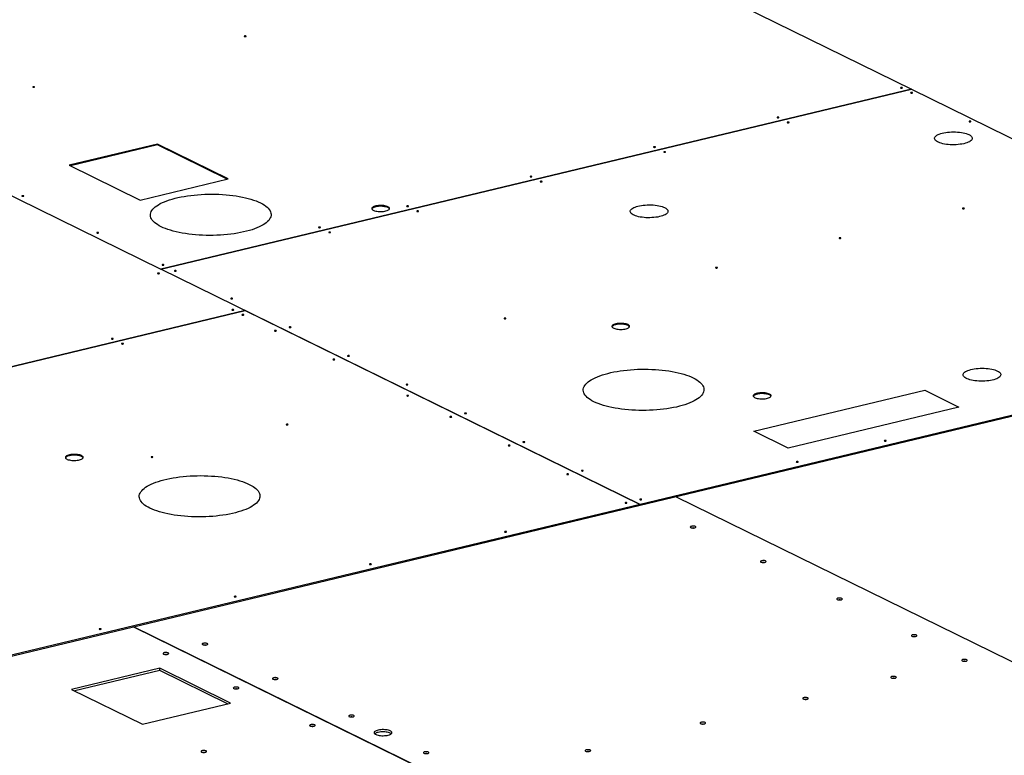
# Model space of a CAD drawing. Header units: millimetres. Extents: x 5 to 589, y 5 to 415.
# Tile 104 of 106: x 512 to 559, y 353 to 388. Entities that reach past the tile are written whole.
import ezdxf

# ---------------------------------------------------------------- set-up
doc = ezdxf.new("R2010")
doc.units = ezdxf.units.MM
doc.layers.add('TRAIT-FORT', color=4, linetype='Continuous', lineweight=25)

msp = doc.modelspace()

# ---------------------------------------------------------------- linework, layer by layer
at = {"layer": 'TRAIT-FORT', "color": 4, "linetype": 'Continuous', "lineweight": 25}
for p, q in [((530.51464, 396.57213), (555.0242, 384.54242)), ((494.58461, 387.8402), (518.93182, 375.89018)), ((555.0242, 384.54242), (518.93209, 375.89022)), ((518.93225, 375.89014), (555.02436, 384.54234)), ((555.0242, 384.54231), (555.0242, 384.54242)), ((555.02436, 384.54234), (578.07292, 373.22972)), ((518.76593, 381.89787), (514.53363, 380.88328)), ((518.76611, 381.85759), (514.58883, 380.85619)), ((522.17455, 380.22486), (518.76593, 381.89787)), ((518.76611, 381.85759), (518.76593, 381.89787)), ((522.11953, 380.21167), (518.76611, 381.85759)), ((514.53363, 380.88328), (517.94225, 379.21027)), ((517.94225, 379.21027), (522.17455, 380.22486)), ((541.98081, 364.57752), (518.93225, 375.89014)), ((522.98973, 373.89849), (490.66013, 366.14826)), ((490.66029, 366.14818), (522.98989, 373.89841)), ((522.98973, 373.89849), (522.98973, 373.89838)), ((522.98989, 373.89841), (541.98058, 364.57746)), ((578.07292, 373.22972), (541.98081, 364.57752)), ((541.98099, 364.53724), (578.0731, 373.18944)), ((547.45453, 368.09564), (555.66783, 370.06458)), ((555.66783, 370.06458), (557.30772, 369.25969)), ((557.30772, 369.25969), (549.09442, 367.29075)), ((549.09442, 367.29075), (547.45453, 368.09564)), ((541.98058, 364.57746), (509.65098, 356.82724)), ((541.98076, 364.53719), (541.98058, 364.57746)), ((541.98081, 364.57752), (541.98099, 364.53724)), ((543.71606, 364.95318), (578.18547, 348.03502)), ((509.65116, 356.78696), (541.98076, 364.53719)), ((541.98099, 364.53724), (541.98075, 364.53736)), ((517.61688, 358.69654), (552.08629, 341.77838)), ((552.08676, 341.77849), (517.61735, 358.69666)), ((518.87848, 356.70316), (514.64618, 355.68857)), ((518.87896, 356.59575), (514.79336, 355.61633)), ((522.28709, 355.03016), (518.87848, 356.70316)), ((518.87896, 356.59575), (518.87848, 356.70316)), ((522.14038, 354.99499), (518.87896, 356.59575)), ((514.64618, 355.68857), (518.05479, 354.01557)), ((518.05479, 354.01557), (522.28709, 355.03016))]:
    msp.add_line(p, q, dxfattribs=at)
at = {"layer": 'TRAIT-FORT', "color": 4, "linetype": 'Continuous', "lineweight": 25, "flags": 128}
for points in [[(523.02703, 387.09125), (523.01423, 387.09544), (522.99765, 387.09762), (522.97981, 387.09746), (522.96344, 387.09498), (522.95102, 387.09055), (522.94444, 387.08487), (522.94471, 387.07878), (522.95179, 387.07321), (522.96459, 387.06902), (522.98117, 387.06684), (522.99901, 387.067), (523.01538, 387.06948), (523.0278, 387.0739), (523.03438, 387.07959), (523.0341, 387.08568), (523.02703, 387.09125)], [(512.85775, 384.65341), (512.84495, 384.6576), (512.82837, 384.65978), (512.81054, 384.65962), (512.79416, 384.65714), (512.78174, 384.65272), (512.77517, 384.64703), (512.77544, 384.64094), (512.78251, 384.63538), (512.79532, 384.63118), (512.8119, 384.629), (512.82973, 384.62917), (512.8461, 384.63165), (512.85852, 384.63607), (512.8651, 384.64176), (512.86483, 384.64785), (512.85775, 384.65341)], [(554.58322, 384.61458), (554.57042, 384.61877), (554.55384, 384.62095), (554.536, 384.62079), (554.51963, 384.6183), (554.50721, 384.61388), (554.50063, 384.60819), (554.5009, 384.6021), (554.50798, 384.59654), (554.52078, 384.59235), (554.53736, 384.59017), (554.5552, 384.59033), (554.57157, 384.59281), (554.58399, 384.59723), (554.59056, 384.60292), (554.59029, 384.60901), (554.58322, 384.61458)], [(555.07016, 384.37558), (555.05736, 384.37977), (555.04078, 384.38195), (555.02295, 384.38179), (555.00657, 384.3793), (554.99415, 384.37488), (554.98758, 384.36919), (554.98785, 384.3631), (554.99492, 384.35754), (555.00773, 384.35335), (555.02431, 384.35117), (555.04214, 384.35133), (555.05851, 384.35381), (555.07093, 384.35823), (555.07751, 384.36392), (555.07724, 384.37001), (555.07016, 384.37558)], [(548.64624, 383.19133), (548.63344, 383.19552), (548.61686, 383.1977), (548.59903, 383.19754), (548.58265, 383.19506), (548.57023, 383.19064), (548.56366, 383.18495), (548.56393, 383.17886), (548.571, 383.17329), (548.5838, 383.1691), (548.60039, 383.16692), (548.61822, 383.16709), (548.63459, 383.16957), (548.64701, 383.17399), (548.65359, 383.17968), (548.65332, 383.18577), (548.64624, 383.19133)], [(557.88024, 382.99634), (557.86744, 383.00053), (557.85086, 383.00271), (557.83302, 383.00255), (557.81665, 383.00007), (557.80423, 382.99565), (557.79766, 382.98996), (557.79793, 382.98387), (557.805, 382.97831), (557.8178, 382.97411), (557.83438, 382.97193), (557.85222, 382.9721), (557.86859, 382.97458), (557.88101, 382.979), (557.88759, 382.98469), (557.88732, 382.99078), (557.88024, 382.99634)], [(549.13319, 382.95233), (549.12039, 382.95652), (549.10381, 382.9587), (549.08597, 382.95854), (549.0696, 382.95606), (549.05718, 382.95164), (549.0506, 382.94595), (549.05087, 382.93986), (549.05795, 382.93429), (549.07075, 382.9301), (549.08733, 382.92792), (549.10516, 382.92808), (549.12154, 382.93057), (549.13396, 382.93499), (549.14053, 382.94068), (549.14026, 382.94677), (549.13319, 382.95233)], [(557.79021, 382.35657), (557.84076, 382.32867), (557.88228, 382.29906), (557.9143, 382.26807), (557.93645, 382.23606), (557.94848, 382.20339), (557.95027, 382.17042), (557.94178, 382.13753), (557.92312, 382.1051), (557.89449, 382.07349), (557.85622, 382.04306), (557.80875, 382.01416), (557.75261, 381.9871), (557.68843, 381.96221), (557.61695, 381.93975), (557.53898, 381.91999), (557.45539, 381.90315), (557.36714, 381.88942), (557.27522, 381.87896), (557.18068, 381.87188), (557.08459, 381.86826), (556.98803, 381.86815), (556.89211, 381.87154), (556.7979, 381.8784), (556.70647, 381.88865), (556.61887, 381.90218), (556.53608, 381.91883), (556.45904, 381.9384), (556.38863, 381.96069), (556.32564, 381.98544), (556.27078, 382.01236), (556.22468, 382.04116), (556.18786, 382.0715), (556.16074, 382.10305), (556.14362, 382.13544), (556.1367, 382.16831), (556.14006, 382.20128), (556.15365, 382.23398), (556.17733, 382.26605), (556.21083, 382.29711), (556.25376, 382.32682), (556.30564, 382.35484), (556.36589, 382.38085), (556.43381, 382.40456), (556.50864, 382.4257), (556.58954, 382.44403), (556.67558, 382.45933), (556.76579, 382.47145), (556.85915, 382.48024), (556.95461, 382.48559), (557.05107, 382.48746), (557.14744, 382.48582), (557.24265, 382.48068), (557.33559, 382.47211), (557.42523, 382.46021), (557.51055, 382.4451), (557.59058, 382.42696), (557.66441, 382.406), (557.73121, 382.38245), (557.79021, 382.35657)], [(542.70927, 381.76809), (542.69646, 381.77228), (542.67988, 381.77446), (542.66205, 381.7743), (542.64568, 381.77182), (542.63326, 381.76739), (542.62668, 381.7617), (542.62695, 381.75561), (542.63403, 381.75005), (542.64683, 381.74586), (542.66341, 381.74368), (542.68124, 381.74384), (542.69762, 381.74632), (542.71004, 381.75074), (542.71661, 381.75643), (542.71634, 381.76252), (542.70927, 381.76809)], [(543.19621, 381.52909), (543.18341, 381.53328), (543.16683, 381.53546), (543.14899, 381.5353), (543.13262, 381.53281), (543.1202, 381.52839), (543.11363, 381.5227), (543.1139, 381.51661), (543.12097, 381.51105), (543.13377, 381.50686), (543.15035, 381.50468), (543.16819, 381.50484), (543.18456, 381.50732), (543.19698, 381.51174), (543.20356, 381.51743), (543.20329, 381.52352), (543.19621, 381.52909)], [(536.77229, 380.34484), (536.75949, 380.34903), (536.74291, 380.35121), (536.72507, 380.35105), (536.7087, 380.34857), (536.69628, 380.34415), (536.6897, 380.33846), (536.68998, 380.33237), (536.69705, 380.32681), (536.70985, 380.32261), (536.72643, 380.32043), (536.74427, 380.3206), (536.76064, 380.32308), (536.77306, 380.3275), (536.77964, 380.33319), (536.77937, 380.33928), (536.77229, 380.34484)], [(537.25924, 380.10584), (537.24643, 380.11003), (537.22985, 380.11221), (537.21202, 380.11205), (537.19564, 380.10957), (537.18323, 380.10515), (537.17665, 380.09946), (537.17692, 380.09337), (537.18399, 380.0878), (537.1968, 380.08361), (537.21338, 380.08143), (537.23121, 380.0816), (537.24759, 380.08408), (537.26001, 380.0885), (537.26658, 380.09419), (537.26631, 380.10028), (537.25924, 380.10584)], [(512.3335, 379.41406), (512.3207, 379.41825), (512.30412, 379.42043), (512.28628, 379.42027), (512.26991, 379.41779), (512.25749, 379.41337), (512.25091, 379.40768), (512.25118, 379.40159), (512.25826, 379.39602), (512.27106, 379.39183), (512.28764, 379.38965), (512.30547, 379.38981), (512.32185, 379.3923), (512.33427, 379.39672), (512.34084, 379.40241), (512.34057, 379.4085), (512.3335, 379.41406)], [(518.94594, 377.9298), (518.85245, 377.97876), (518.76767, 378.02955), (518.69191, 378.08201), (518.62544, 378.13594), (518.56848, 378.19116), (518.52123, 378.24747), (518.48387, 378.30468), (518.45653, 378.36258), (518.43929, 378.42098), (518.43222, 378.47966), (518.43535, 378.53842), (518.44867, 378.59705), (518.47212, 378.65535), (518.50562, 378.71312), (518.54907, 378.77014), (518.60229, 378.82623), (518.66512, 378.88118), (518.73732, 378.93479), (518.81865, 378.98689), (518.90882, 379.03729), (519.0075, 379.08581), (519.11436, 379.13228), (519.22902, 379.17654), (519.35108, 379.21842), (519.4801, 379.2578), (519.61564, 379.29452), (519.75722, 379.32846), (519.90434, 379.3595), (520.05648, 379.38753), (520.21311, 379.41244), (520.37368, 379.43417), (520.53763, 379.45262), (520.70438, 379.46773), (520.87334, 379.47945), (521.04392, 379.48774), (521.21553, 379.49257), (521.38755, 379.49392), (521.55939, 379.49179), (521.73044, 379.48618), (521.9001, 379.47712), (522.06777, 379.46464), (522.23287, 379.44877), (522.39481, 379.42958), (522.55303, 379.40714), (522.70697, 379.38152), (522.85609, 379.35281), (522.99987, 379.32111), (523.1378, 379.28653), (523.26939, 379.24921), (523.39419, 379.20926), (523.51176, 379.16682), (523.62168, 379.12206), (523.72357, 379.07512)], [(523.72357, 379.07512), (523.81706, 379.02616), (523.90184, 378.97537), (523.9776, 378.92291), (524.04407, 378.86898), (524.10103, 378.81376), (524.14828, 378.75745), (524.18564, 378.70024), (524.21299, 378.64234), (524.23022, 378.58394), (524.23729, 378.52526), (524.23416, 378.4665), (524.22085, 378.40787), (524.1974, 378.34956), (524.16389, 378.2918), (524.12045, 378.23477), (524.06722, 378.17869), (524.00439, 378.12374), (523.93219, 378.07012), (523.85086, 378.01803), (523.7607, 377.96763), (523.66201, 377.91911), (523.55515, 377.87264), (523.44049, 377.82838), (523.31844, 377.78649), (523.18941, 377.74712), (523.05387, 377.7104), (522.9123, 377.67646), (522.76518, 377.64542), (522.61303, 377.61739), (522.4564, 377.59247), (522.29583, 377.57075), (522.13188, 377.5523), (521.96513, 377.53719), (521.79617, 377.52547), (521.62559, 377.51718), (521.45398, 377.51235), (521.28196, 377.511), (521.11012, 377.51313), (520.93907, 377.51873), (520.76941, 377.52779), (520.60174, 377.54028), (520.43664, 377.55614), (520.2747, 377.57533), (520.11648, 377.59778), (519.96254, 377.6234), (519.81341, 377.65211), (519.66964, 377.68381), (519.53171, 377.71838), (519.40011, 377.75571), (519.27531, 377.79566), (519.15775, 377.83809), (519.04783, 377.88286), (518.94594, 377.9298)], [(529.8553, 378.88858), (529.814, 378.90583), (529.7654, 378.92069), (529.71065, 378.93282), (529.65101, 378.94194), (529.5879, 378.94781), (529.52279, 378.95032), (529.4572, 378.9494), (529.39268, 378.94507), (529.33074, 378.93744), (529.27282, 378.92668), (529.2203, 378.91304), (529.17438, 378.89685), (529.13616, 378.87849), (529.10654, 378.85838), (529.08619, 378.83699), (529.0756, 378.81483), (529.07503, 378.79242), (529.08447, 378.77028), (529.10372, 378.74893), (529.13231, 378.72888), (529.16959, 378.71058), (529.21467, 378.69448), (529.2665, 378.68094), (529.32387, 378.67029), (529.38542, 378.66277), (529.44972, 378.65856), (529.51526, 378.65777), (529.5805, 378.6604), (529.64392, 378.6664), (529.70403, 378.67562), (529.75941, 378.68786), (529.80878, 378.70281), (529.85097, 378.72014), (529.88499, 378.73944), (529.91005, 378.76025), (529.92556, 378.78208), (529.93116, 378.80443), (529.92671, 378.82677), (529.91232, 378.84858), (529.88833, 378.86935), (529.8553, 378.88858)], [(529.85548, 378.8483), (529.81418, 378.86555), (529.76558, 378.88041), (529.71083, 378.89254), (529.65119, 378.90166), (529.58808, 378.90753), (529.52297, 378.91004), (529.45738, 378.90912), (529.39286, 378.9048), (529.33092, 378.89716), (529.273, 378.8864), (529.22048, 378.87277), (529.17456, 378.85657), (529.13634, 378.83821), (529.10672, 378.8181), (529.08637, 378.79671), (529.07821, 378.78199)], [(530.83531, 378.9216), (530.82251, 378.92579), (530.80593, 378.92797), (530.7881, 378.92781), (530.77172, 378.92533), (530.7593, 378.9209), (530.75273, 378.91522), (530.753, 378.90913), (530.76007, 378.90356), (530.77288, 378.89937), (530.78946, 378.89719), (530.80729, 378.89735), (530.82366, 378.89983), (530.83608, 378.90425), (530.84266, 378.90994), (530.84239, 378.91603), (530.83531, 378.9216)], [(543.15822, 378.84891), (543.20877, 378.82101), (543.25028, 378.7914), (543.2823, 378.76041), (543.30445, 378.7284), (543.31649, 378.69572), (543.31827, 378.66276), (543.30979, 378.62987), (543.29112, 378.59744), (543.2625, 378.56583), (543.22423, 378.5354), (543.17675, 378.50649), (543.12061, 378.47944), (543.05644, 378.45455), (542.98496, 378.43209), (542.90698, 378.41233), (542.82339, 378.39549), (542.73514, 378.38176), (542.64322, 378.37129), (542.54868, 378.36421), (542.45259, 378.3606), (542.35604, 378.36048), (542.26011, 378.36388), (542.1659, 378.37074), (542.07448, 378.38099), (541.98688, 378.39452), (541.90409, 378.41116), (541.82705, 378.43074), (541.75663, 378.45303), (541.69364, 378.47778), (541.63879, 378.5047), (541.59269, 378.5335), (541.55587, 378.56384), (541.52875, 378.59539), (541.51163, 378.62778), (541.50471, 378.66064), (541.50806, 378.69362), (541.52166, 378.72632), (541.54534, 378.75839), (541.57883, 378.78945), (541.62176, 378.81916), (541.67365, 378.84718), (541.73389, 378.87319), (541.80181, 378.8969), (541.87665, 378.91804), (541.95754, 378.93636), (542.04358, 378.95167), (542.1338, 378.96379), (542.22716, 378.97257), (542.32261, 378.97793), (542.41907, 378.9798), (542.51545, 378.97815), (542.61065, 378.97302), (542.7036, 378.96445), (542.79324, 378.95254), (542.87855, 378.93744), (542.95858, 378.9193), (543.03241, 378.89833), (543.09921, 378.87478), (543.15822, 378.84891)], [(557.56342, 378.81463), (557.55062, 378.81882), (557.53404, 378.821), (557.5162, 378.82084), (557.49983, 378.81836), (557.48741, 378.81394), (557.48084, 378.80825), (557.48111, 378.80216), (557.48818, 378.79659), (557.50098, 378.7924), (557.51756, 378.79022), (557.5354, 378.79038), (557.55177, 378.79287), (557.56419, 378.79729), (557.57077, 378.80298), (557.5705, 378.80907), (557.56342, 378.81463)], [(531.32226, 378.6826), (531.30946, 378.68679), (531.29288, 378.68897), (531.27504, 378.68881), (531.25867, 378.68633), (531.24625, 378.6819), (531.23967, 378.67621), (531.23994, 378.67012), (531.24702, 378.66456), (531.25982, 378.66037), (531.2764, 378.65819), (531.29424, 378.65835), (531.31061, 378.66083), (531.32303, 378.66525), (531.3296, 378.67094), (531.32933, 378.67703), (531.32226, 378.6826)], [(526.60301, 377.90701), (526.59021, 377.9112), (526.57363, 377.91338), (526.5558, 377.91322), (526.53942, 377.91074), (526.527, 377.90631), (526.52043, 377.90063), (526.5207, 377.89453), (526.52777, 377.88897), (526.54058, 377.88478), (526.55716, 377.8826), (526.57499, 377.88276), (526.59136, 377.88524), (526.60378, 377.88966), (526.61036, 377.89535), (526.61009, 377.90144), (526.60301, 377.90701)], [(515.9346, 377.64658), (515.9218, 377.65077), (515.90522, 377.65295), (515.88738, 377.65279), (515.87101, 377.65031), (515.85859, 377.64589), (515.85201, 377.6402), (515.85228, 377.63411), (515.85936, 377.62854), (515.87216, 377.62435), (515.88874, 377.62217), (515.90657, 377.62233), (515.92295, 377.62482), (515.93537, 377.62924), (515.94194, 377.63493), (515.94167, 377.64102), (515.9346, 377.64658)], [(527.08996, 377.66801), (527.07716, 377.6722), (527.06058, 377.67438), (527.04274, 377.67422), (527.02637, 377.67173), (527.01395, 377.66731), (527.00737, 377.66162), (527.00764, 377.65553), (527.01472, 377.64997), (527.02752, 377.64578), (527.0441, 377.6436), (527.06194, 377.64376), (527.07831, 377.64624), (527.09073, 377.65066), (527.0973, 377.65635), (527.09703, 377.66244), (527.08996, 377.66801)], [(551.62645, 377.39139), (551.61364, 377.39558), (551.59706, 377.39776), (551.57923, 377.3976), (551.56285, 377.39511), (551.55043, 377.39069), (551.54386, 377.385), (551.54413, 377.37891), (551.5512, 377.37335), (551.56401, 377.36916), (551.58059, 377.36698), (551.59842, 377.36714), (551.6148, 377.36962), (551.62721, 377.37404), (551.63379, 377.37973), (551.63352, 377.38582), (551.62645, 377.39139)], [(519.07893, 376.10329), (519.06612, 376.10748), (519.04954, 376.10966), (519.03171, 376.1095), (519.01534, 376.10702), (519.00292, 376.1026), (518.99634, 376.09691), (518.99661, 376.09082), (519.00369, 376.08525), (519.01649, 376.08106), (519.03307, 376.07888), (519.0509, 376.07905), (519.06728, 376.08153), (519.0797, 376.08595), (519.08627, 376.09164), (519.086, 376.09773), (519.07893, 376.10329)], [(545.68947, 375.96814), (545.67667, 375.97233), (545.66009, 375.97451), (545.64225, 375.97435), (545.62588, 375.97187), (545.61346, 375.96745), (545.60688, 375.96176), (545.60715, 375.95567), (545.61423, 375.9501), (545.62703, 375.94591), (545.64361, 375.94373), (545.66145, 375.9439), (545.67782, 375.94638), (545.69024, 375.9508), (545.69681, 375.95649), (545.69654, 375.96258), (545.68947, 375.96814)], [(518.86049, 375.69519), (518.84769, 375.69938), (518.83111, 375.70156), (518.81327, 375.7014), (518.7969, 375.69892), (518.78448, 375.6945), (518.7779, 375.68881), (518.77817, 375.68272), (518.78525, 375.67716), (518.79805, 375.67296), (518.81463, 375.67078), (518.83246, 375.67095), (518.84884, 375.67343), (518.86126, 375.67785), (518.86783, 375.68354), (518.86756, 375.68963), (518.86049, 375.69519)], [(519.66784, 375.81424), (519.65504, 375.81843), (519.63846, 375.82061), (519.62063, 375.82045), (519.60425, 375.81797), (519.59183, 375.81355), (519.58526, 375.80786), (519.58553, 375.80177), (519.5926, 375.7962), (519.6054, 375.79201), (519.62198, 375.78983), (519.63982, 375.79), (519.65619, 375.79248), (519.66861, 375.7969), (519.67519, 375.80259), (519.67492, 375.80868), (519.66784, 375.81424)], [(522.37595, 374.48506), (522.36315, 374.48925), (522.34657, 374.49143), (522.32873, 374.49127), (522.31236, 374.48879), (522.29994, 374.48436), (522.29336, 374.47867), (522.29363, 374.47258), (522.30071, 374.46702), (522.31351, 374.46283), (522.33009, 374.46065), (522.34792, 374.46081), (522.3643, 374.46329), (522.37672, 374.46771), (522.38329, 374.4734), (522.38302, 374.47949), (522.37595, 374.48506)], [(522.43142, 373.94252), (522.41861, 373.94671), (522.40203, 373.94889), (522.3842, 373.94873), (522.36783, 373.94625), (522.35541, 373.94183), (522.34883, 373.93614), (522.3491, 373.93005), (522.35618, 373.92448), (522.36898, 373.92029), (522.38556, 373.91811), (522.40339, 373.91827), (522.41977, 373.92075), (522.43219, 373.92518), (522.43876, 373.93087), (522.43849, 373.93696), (522.43142, 373.94252)], [(522.91836, 373.70352), (522.90556, 373.70771), (522.88898, 373.70989), (522.87114, 373.70973), (522.85477, 373.70725), (522.84235, 373.70283), (522.83578, 373.69714), (522.83605, 373.69105), (522.84312, 373.68548), (522.85592, 373.68129), (522.8725, 373.67911), (522.89034, 373.67927), (522.90671, 373.68175), (522.91913, 373.68618), (522.92571, 373.69186), (522.92544, 373.69795), (522.91836, 373.70352)], [(535.52019, 373.53031), (535.50739, 373.5345), (535.49081, 373.53668), (535.47298, 373.53652), (535.4566, 373.53403), (535.44418, 373.52961), (535.43761, 373.52392), (535.43788, 373.51783), (535.44495, 373.51227), (535.45775, 373.50808), (535.47433, 373.5059), (535.49217, 373.50606), (535.50854, 373.50854), (535.52096, 373.51296), (535.52754, 373.51865), (535.52727, 373.52474), (535.52019, 373.53031)], [(525.18603, 373.10582), (525.17322, 373.11002), (525.15664, 373.1122), (525.13881, 373.11203), (525.12244, 373.10955), (525.11002, 373.10513), (525.10344, 373.09944), (525.10371, 373.09335), (525.11079, 373.08779), (525.12359, 373.0836), (525.14017, 373.08141), (525.158, 373.08158), (525.17438, 373.08406), (525.1868, 373.08848), (525.19337, 373.09417), (525.1931, 373.10026), (525.18603, 373.10582)], [(541.39876, 373.22285), (541.35746, 373.2401), (541.30886, 373.25497), (541.25411, 373.2671), (541.19447, 373.27621), (541.13136, 373.28209), (541.06625, 373.2846), (541.00066, 373.28368), (540.93614, 373.27935), (540.8742, 373.27172), (540.81628, 373.26096), (540.76376, 373.24732), (540.71784, 373.23113), (540.67963, 373.21276), (540.65, 373.19265), (540.62965, 373.17127), (540.61906, 373.14911), (540.61849, 373.1267), (540.62793, 373.10456), (540.64718, 373.08321), (540.67578, 373.06315), (540.71305, 373.04486), (540.75813, 373.02875), (540.80996, 373.01521), (540.86733, 373.00456), (540.92888, 372.99704), (540.99318, 372.99284), (541.05872, 372.99204), (541.12396, 372.99467), (541.18738, 373.00067), (541.24749, 373.0099), (541.30287, 373.02213), (541.35224, 373.03709), (541.39443, 373.05442), (541.42845, 373.07371), (541.45351, 373.09452), (541.46902, 373.11636), (541.47462, 373.13871), (541.47017, 373.16105), (541.45579, 373.18286), (541.43179, 373.20362), (541.39876, 373.22285)], [(541.39894, 373.18257), (541.35764, 373.19982), (541.30904, 373.21469), (541.25429, 373.22682), (541.19465, 373.23593), (541.13154, 373.24181), (541.06643, 373.24432), (541.00084, 373.2434), (540.93632, 373.23907), (540.87438, 373.23144), (540.81646, 373.22068), (540.76394, 373.20704), (540.71802, 373.19085), (540.67981, 373.17248), (540.65018, 373.15237), (540.62983, 373.13099), (540.62167, 373.11627)], [(524.48064, 372.93673), (524.46784, 372.94092), (524.45126, 372.9431), (524.43343, 372.94293), (524.41705, 372.94045), (524.40463, 372.93603), (524.39806, 372.93034), (524.39833, 372.92425), (524.4054, 372.91869), (524.4182, 372.9145), (524.43478, 372.91232), (524.45262, 372.91248), (524.46899, 372.91496), (524.48141, 372.91938), (524.48799, 372.92507), (524.48772, 372.93116), (524.48064, 372.93673)], [(516.63787, 372.55366), (516.62507, 372.55785), (516.60849, 372.56003), (516.59065, 372.55987), (516.57428, 372.55739), (516.56186, 372.55297), (516.55528, 372.54728), (516.55555, 372.54119), (516.56263, 372.53562), (516.57543, 372.53143), (516.59201, 372.52925), (516.60984, 372.52941), (516.62622, 372.53189), (516.63864, 372.53632), (516.64521, 372.542), (516.64494, 372.54809), (516.63787, 372.55366)], [(517.12481, 372.31466), (517.11201, 372.31885), (517.09543, 372.32103), (517.0776, 372.32087), (517.06122, 372.31839), (517.0488, 372.31396), (517.04223, 372.30828), (517.0425, 372.30219), (517.04957, 372.29662), (517.06237, 372.29243), (517.07895, 372.29025), (517.09679, 372.29041), (517.11316, 372.29289), (517.12558, 372.29731), (517.13216, 372.303), (517.13189, 372.30909), (517.12481, 372.31466)], [(527.9961, 371.72659), (527.9833, 371.73078), (527.96672, 371.73296), (527.94889, 371.7328), (527.93251, 371.73032), (527.92009, 371.7259), (527.91352, 371.72021), (527.91379, 371.71412), (527.92086, 371.70855), (527.93367, 371.70436), (527.95025, 371.70218), (527.96808, 371.70234), (527.98445, 371.70482), (527.99687, 371.70925), (528.00345, 371.71494), (528.00318, 371.72103), (527.9961, 371.72659)], [(527.29072, 371.55749), (527.27792, 371.56168), (527.26134, 371.56386), (527.2435, 371.5637), (527.22713, 371.56122), (527.21471, 371.5568), (527.20813, 371.55111), (527.20841, 371.54502), (527.21548, 371.53945), (527.22828, 371.53526), (527.24486, 371.53308), (527.2627, 371.53325), (527.27907, 371.53573), (527.29149, 371.54015), (527.29807, 371.54584), (527.2978, 371.55193), (527.29072, 371.55749)], [(539.75825, 369.51662), (539.66476, 369.56557), (539.57998, 369.61637), (539.50422, 369.66882), (539.43774, 369.72276), (539.38078, 369.77797), (539.33354, 369.83429), (539.29618, 369.8915), (539.26883, 369.9494), (539.2516, 370.00779), (539.24453, 370.06647), (539.24766, 370.12524), (539.26097, 370.18387), (539.28442, 370.24217), (539.31793, 370.29994), (539.36137, 370.35696), (539.4146, 370.41305), (539.47743, 370.468), (539.54963, 370.52161), (539.63096, 370.57371), (539.72112, 370.62411), (539.81981, 370.67263), (539.92667, 370.7191), (540.04133, 370.76336), (540.16338, 370.80525), (540.29241, 370.84462), (540.42795, 370.88134), (540.56952, 370.91528), (540.71664, 370.94632), (540.86878, 370.97435), (541.02542, 370.99927), (541.18599, 371.02099), (541.34994, 371.03944), (541.51669, 371.05455), (541.68565, 371.06628), (541.85623, 371.07457), (542.02784, 371.07939), (542.19986, 371.08075), (542.3717, 371.07862), (542.54275, 371.07301), (542.71241, 371.06395), (542.88008, 371.05146), (543.04518, 371.0356), (543.20713, 371.01641), (543.36535, 370.99397), (543.51929, 370.96834), (543.66841, 370.93963), (543.81219, 370.90793), (543.95012, 370.87336), (544.08172, 370.83603), (544.20652, 370.79608), (544.32408, 370.75365), (544.434, 370.70889), (544.53589, 370.66194)], [(559.16334, 370.99333), (559.21388, 370.96543), (559.2554, 370.93582), (559.28742, 370.90483), (559.30957, 370.87282), (559.32161, 370.84014), (559.32339, 370.80718), (559.3149, 370.77429), (559.29624, 370.74186), (559.26761, 370.71025), (559.22935, 370.67982), (559.18187, 370.65091), (559.12573, 370.62386), (559.06156, 370.59896), (558.99007, 370.57651), (558.9121, 370.55675), (558.82851, 370.53991), (558.74026, 370.52618), (558.64834, 370.51571), (558.5538, 370.50863), (558.45771, 370.50501), (558.36115, 370.5049), (558.26523, 370.50829), (558.17102, 370.51516), (558.0796, 370.52541), (557.99199, 370.53893), (557.9092, 370.55558), (557.83217, 370.57516), (557.76175, 370.59745), (557.69876, 370.6222), (557.64391, 370.64912), (557.59781, 370.67792), (557.56099, 370.70826), (557.53386, 370.7398), (557.51675, 370.77219), (557.50983, 370.80506), (557.51318, 370.83803), (557.52678, 370.87074), (557.55046, 370.90281), (557.58395, 370.93387), (557.62688, 370.96358), (557.67876, 370.9916), (557.73901, 371.01761), (557.80693, 371.04132), (557.88177, 371.06246), (557.96266, 371.08078), (558.0487, 371.09609), (558.13892, 371.1082), (558.23228, 371.11699), (558.32773, 371.12235), (558.42419, 371.12422), (558.52057, 371.12257), (558.61577, 371.11744), (558.70872, 371.10887), (558.79836, 371.09696), (558.88367, 371.08186), (558.9637, 371.06372), (559.03753, 371.04275), (559.10433, 371.0192), (559.16334, 370.99333)], [(530.80618, 370.34736), (530.79338, 370.35155), (530.7768, 370.35373), (530.75896, 370.35357), (530.74259, 370.35108), (530.73017, 370.34666), (530.7236, 370.34097), (530.72387, 370.33488), (530.73094, 370.32932), (530.74374, 370.32513), (530.76032, 370.32295), (530.77816, 370.32311), (530.79453, 370.32559), (530.80695, 370.33001), (530.81353, 370.3357), (530.81326, 370.34179), (530.80618, 370.34736)], [(544.53589, 370.66194), (544.62939, 370.61299), (544.71417, 370.56219), (544.78993, 370.50974), (544.8564, 370.45581), (544.91336, 370.40059), (544.96061, 370.34427), (544.99797, 370.28707), (545.02531, 370.22916), (545.04255, 370.17077), (545.04962, 370.11209), (545.04649, 370.05333), (545.03318, 369.99469), (545.00973, 369.93639), (544.97622, 369.87862), (544.93278, 369.8216), (544.87955, 369.76551), (544.81672, 369.71056), (544.74452, 369.65695), (544.66319, 369.60485), (544.57303, 369.55445), (544.47434, 369.50593), (544.36748, 369.45946), (544.25282, 369.4152), (544.13077, 369.37331), (544.00174, 369.33394), (543.8662, 369.29722), (543.72462, 369.26328), (543.57751, 369.23224), (543.42536, 369.20421), (543.26873, 369.17929), (543.10816, 369.15757), (542.94421, 369.13912), (542.77746, 369.12401), (542.6085, 369.11228), (542.43791, 369.10399), (542.26631, 369.09916), (542.09428, 369.09781), (541.92244, 369.09994), (541.75139, 369.10555), (541.58173, 369.11461), (541.41406, 369.1271), (541.24896, 369.14296), (541.08702, 369.16215), (540.92879, 369.18459), (540.77485, 369.21022), (540.62573, 369.23893), (540.48195, 369.27063), (540.34402, 369.3052), (540.21243, 369.34253), (540.08763, 369.38248), (539.97006, 369.42491), (539.86014, 369.46968), (539.75825, 369.51662)], [(530.84108, 369.81492), (530.82828, 369.81911), (530.8117, 369.82129), (530.79386, 369.82112), (530.77749, 369.81864), (530.76507, 369.81422), (530.75849, 369.80853), (530.75876, 369.80244), (530.76584, 369.79688), (530.77864, 369.79269), (530.79522, 369.79051), (530.81306, 369.79067), (530.82943, 369.79315), (530.84185, 369.79757), (530.84842, 369.80326), (530.84815, 369.80935), (530.84108, 369.81492)], [(548.20116, 369.88412), (548.15986, 369.90137), (548.11126, 369.91624), (548.0565, 369.92837), (547.99687, 369.93748), (547.93376, 369.94336), (547.86864, 369.94587), (547.80306, 369.94495), (547.73854, 369.94062), (547.6766, 369.93299), (547.61868, 369.92222), (547.56615, 369.90859), (547.52024, 369.8924), (547.48202, 369.87403), (547.45239, 369.85392), (547.43205, 369.83253), (547.42146, 369.81038), (547.42088, 369.78796), (547.43033, 369.76583), (547.44958, 369.74448), (547.47817, 369.72442), (547.51545, 369.70612), (547.56053, 369.69002), (547.61236, 369.67648), (547.66972, 369.66583), (547.73128, 369.65831), (547.79558, 369.65411), (547.86112, 369.65331), (547.92636, 369.65594), (547.98978, 369.66194), (548.04988, 369.67117), (548.10527, 369.6834), (548.15463, 369.69836), (548.19682, 369.71569), (548.23085, 369.73498), (548.25591, 369.75579), (548.27142, 369.77763), (548.27702, 369.79998), (548.27257, 369.82232), (548.25818, 369.84413), (548.23419, 369.86489), (548.20116, 369.88412)], [(548.20134, 369.84384), (548.16004, 369.86109), (548.11144, 369.87596), (548.05668, 369.88809), (547.99705, 369.8972), (547.93394, 369.90308), (547.86882, 369.90559), (547.80324, 369.90467), (547.73872, 369.90034), (547.67678, 369.89271), (547.61886, 369.88195), (547.56633, 369.86831), (547.52042, 369.85212), (547.4822, 369.83375), (547.45257, 369.81364), (547.43223, 369.79225), (547.42406, 369.77754)], [(532.91088, 368.79902), (532.89807, 368.80322), (532.88149, 368.8054), (532.86366, 368.80523), (532.84729, 368.80275), (532.83487, 368.79833), (532.82829, 368.79264), (532.82856, 368.78655), (532.83564, 368.78099), (532.84844, 368.7768), (532.86502, 368.77462), (532.88285, 368.77478), (532.89923, 368.77726), (532.91165, 368.78168), (532.91822, 368.78737), (532.91795, 368.79346), (532.91088, 368.79902)], [(533.61626, 368.96812), (533.60346, 368.97231), (533.58688, 368.9745), (533.56904, 368.97433), (533.55267, 368.97185), (533.54025, 368.96743), (533.53367, 368.96174), (533.53394, 368.95565), (533.54102, 368.95009), (533.55382, 368.94589), (533.5704, 368.94371), (533.58824, 368.94388), (533.60461, 368.94636), (533.61703, 368.95078), (533.6236, 368.95647), (533.62333, 368.96256), (533.61626, 368.96812)], [(525.04753, 368.42605), (525.03473, 368.43025), (525.01815, 368.43243), (525.00031, 368.43226), (524.98394, 368.42978), (524.97152, 368.42536), (524.96495, 368.41967), (524.96522, 368.41358), (524.97229, 368.40802), (524.98509, 368.40383), (525.00167, 368.40165), (525.01951, 368.40181), (525.03588, 368.40429), (525.0483, 368.40871), (525.05488, 368.4144), (525.05461, 368.42049), (525.04753, 368.42605)], [(535.72095, 367.41979), (535.70815, 367.42398), (535.69157, 367.42616), (535.67374, 367.426), (535.65736, 367.42352), (535.64494, 367.4191), (535.63837, 367.41341), (535.63864, 367.40732), (535.64571, 367.40175), (535.65851, 367.39756), (535.6751, 367.39538), (535.69293, 367.39555), (535.7093, 367.39803), (535.72172, 367.40245), (535.7283, 367.40814), (535.72803, 367.41423), (535.72095, 367.41979)], [(536.42634, 367.58889), (536.41353, 367.59308), (536.39695, 367.59526), (536.37912, 367.5951), (536.36275, 367.59262), (536.35033, 367.5882), (536.34375, 367.58251), (536.34402, 367.57642), (536.3511, 367.57085), (536.3639, 367.56666), (536.38048, 367.56448), (536.39831, 367.56464), (536.41469, 367.56712), (536.42711, 367.57155), (536.43368, 367.57724), (536.43341, 367.58333), (536.42634, 367.58889)], [(553.80288, 367.64873), (553.79008, 367.65292), (553.7735, 367.6551), (553.75566, 367.65494), (553.73929, 367.65246), (553.72687, 367.64804), (553.7203, 367.64235), (553.72057, 367.63626), (553.72764, 367.63069), (553.74044, 367.6265), (553.75702, 367.62432), (553.77486, 367.62448), (553.79123, 367.62696), (553.80365, 367.63139), (553.81023, 367.63707), (553.80996, 367.64316), (553.80288, 367.64873)], [(515.12413, 366.92415), (515.08283, 366.94141), (515.03424, 366.95627), (514.97948, 366.9684), (514.91985, 366.97751), (514.85673, 366.98339), (514.79162, 366.9859), (514.72604, 366.98498), (514.66152, 366.98065), (514.59957, 366.97302), (514.54166, 366.96226), (514.48913, 366.94862), (514.44322, 366.93243), (514.405, 366.91406), (514.37537, 366.89395), (514.35502, 366.87257), (514.34444, 366.85041), (514.34386, 366.828), (514.35331, 366.80586), (514.37255, 366.78451), (514.40115, 366.76445), (514.43842, 366.74616), (514.4835, 366.73005), (514.53533, 366.71651), (514.5927, 366.70586), (514.65425, 366.69835), (514.71855, 366.69414), (514.78409, 366.69334), (514.84934, 366.69597), (514.91275, 366.70197), (514.97286, 366.7112), (515.02825, 366.72343), (515.07761, 366.73839), (515.1198, 366.75572), (515.15382, 366.77501), (515.17888, 366.79582), (515.1944, 366.81766), (515.19999, 366.84001), (515.19555, 366.86235), (515.18116, 366.88416), (515.15717, 366.90492), (515.12413, 366.92415)], [(515.12431, 366.88388), (515.08301, 366.90113), (515.03442, 366.91599), (514.97966, 366.92812), (514.92003, 366.93723), (514.85691, 366.94311), (514.7918, 366.94562), (514.72622, 366.9447), (514.6617, 366.94037), (514.59975, 366.93274), (514.54184, 366.92198), (514.48931, 366.90834), (514.4434, 366.89215), (514.40518, 366.87378), (514.37555, 366.85367), (514.3552, 366.83229), (514.34704, 366.81757)], [(518.5486, 366.86809), (518.5358, 366.87229), (518.51922, 366.87447), (518.50138, 366.8743), (518.48501, 366.87182), (518.47259, 366.8674), (518.46601, 366.86171), (518.46628, 366.85562), (518.47336, 366.85006), (518.48616, 366.84587), (518.50274, 366.84369), (518.52058, 366.84385), (518.53695, 366.84633), (518.54937, 366.85075), (518.55594, 366.85644), (518.55567, 366.86253), (518.5486, 366.86809)], [(549.57058, 366.63414), (549.55778, 366.63833), (549.5412, 366.64051), (549.52336, 366.64035), (549.50699, 366.63787), (549.49457, 366.63345), (549.488, 366.62776), (549.48827, 366.62167), (549.49534, 366.6161), (549.50814, 366.61191), (549.52472, 366.60973), (549.54256, 366.60989), (549.55893, 366.61237), (549.57135, 366.6168), (549.57793, 366.62248), (549.57766, 366.62857), (549.57058, 366.63414)], [(518.41064, 364.39905), (518.31714, 364.44801), (518.23237, 364.4988), (518.15661, 364.55126), (518.09013, 364.60519), (518.03317, 364.66041), (517.98593, 364.71672), (517.94857, 364.77393), (517.92122, 364.83183), (517.90399, 364.89022), (517.89692, 364.9489), (517.90005, 365.00767), (517.91336, 365.0663), (517.93681, 365.1246), (517.97032, 365.18237), (518.01376, 365.23939), (518.06699, 365.29548), (518.12982, 365.35042), (518.20202, 365.40404), (518.28335, 365.45614), (518.37351, 365.50654), (518.4722, 365.55506), (518.57906, 365.60153), (518.69372, 365.64578), (518.81577, 365.68767), (518.9448, 365.72705), (519.08033, 365.76377), (519.22191, 365.79771), (519.36903, 365.82875), (519.52117, 365.85677), (519.6778, 365.88169), (519.83838, 365.90342), (520.00232, 365.92187), (520.16907, 365.93698), (520.33803, 365.9487), (520.50862, 365.95699), (520.68022, 365.96182), (520.85225, 365.96317), (521.02408, 365.96104), (521.19513, 365.95543), (521.36479, 365.94637), (521.53246, 365.93389), (521.69756, 365.91802), (521.85951, 365.89883), (522.01773, 365.87639), (522.17167, 365.85076), (522.32079, 365.82205), (522.46457, 365.79036), (522.60249, 365.75578), (522.73409, 365.71846), (522.85889, 365.67851), (522.97646, 365.63607), (523.08637, 365.59131), (523.18826, 365.54436)], [(538.53103, 366.04056), (538.51823, 366.04475), (538.50165, 366.04693), (538.48381, 366.04677), (538.46744, 366.04429), (538.45502, 366.03986), (538.44845, 366.03418), (538.44872, 366.02809), (538.45579, 366.02252), (538.46859, 366.01833), (538.48517, 366.01615), (538.50301, 366.01631), (538.51938, 366.01879), (538.5318, 366.02321), (538.53838, 366.0289), (538.53811, 366.03499), (538.53103, 366.04056)], [(539.23641, 366.20966), (539.22361, 366.21385), (539.20703, 366.21603), (539.1892, 366.21587), (539.17282, 366.21338), (539.1604, 366.20896), (539.15383, 366.20327), (539.1541, 366.19718), (539.16117, 366.19162), (539.17398, 366.18743), (539.19056, 366.18525), (539.20839, 366.18541), (539.22476, 366.18789), (539.23718, 366.19231), (539.24376, 366.198), (539.24349, 366.20409), (539.23641, 366.20966)], [(523.18826, 365.54436), (523.28176, 365.49541), (523.36653, 365.44462), (523.44229, 365.39216), (523.50877, 365.33823), (523.56573, 365.28301), (523.61297, 365.2267), (523.65033, 365.16949), (523.67768, 365.11158), (523.69492, 365.05319), (523.70198, 364.99451), (523.69885, 364.93575), (523.68554, 364.87711), (523.66209, 364.81881), (523.62858, 364.76105), (523.58514, 364.70402), (523.53191, 364.64794), (523.46909, 364.59299), (523.39688, 364.53937), (523.31556, 364.48727), (523.22539, 364.43688), (523.12671, 364.38836), (523.01985, 364.34189), (522.90519, 364.29763), (522.78313, 364.25574), (522.65411, 364.21637), (522.51857, 364.17964), (522.37699, 364.1457), (522.22987, 364.11467), (522.07773, 364.08664), (521.9211, 364.06172), (521.76052, 364.04), (521.59658, 364.02155), (521.42983, 364.00644), (521.26087, 363.99471), (521.09028, 363.98642), (520.91868, 363.98159), (520.74665, 363.98024), (520.57482, 363.98237), (520.40377, 363.98798), (520.23411, 363.99704), (520.06643, 364.00953), (519.90134, 364.02539), (519.73939, 364.04458), (519.58117, 364.06703), (519.42723, 364.09265), (519.27811, 364.12136), (519.13433, 364.15306), (518.9964, 364.18763), (518.86481, 364.22496), (518.74001, 364.26491), (518.62244, 364.30734), (518.51252, 364.35211), (518.41064, 364.39905)], [(541.34111, 364.66132), (541.32831, 364.66552), (541.31173, 364.6677), (541.29389, 364.66753), (541.27752, 364.66505), (541.2651, 364.66063), (541.25852, 364.65494), (541.25879, 364.64885), (541.26587, 364.64329), (541.27867, 364.6391), (541.29525, 364.63692), (541.31309, 364.63708), (541.32946, 364.63956), (541.34188, 364.64398), (541.34845, 364.64967), (541.34818, 364.65576), (541.34111, 364.66132)], [(542.04649, 364.83042), (542.03369, 364.83461), (542.01711, 364.83679), (541.99928, 364.83663), (541.9829, 364.83415), (541.97048, 364.82973), (541.96391, 364.82404), (541.96418, 364.81795), (541.97125, 364.81239), (541.98405, 364.80819), (542.00063, 364.80601), (542.01847, 364.80618), (542.03484, 364.80866), (542.04726, 364.81308), (542.05384, 364.81877), (542.05357, 364.82486), (542.04649, 364.83042)], [(535.54756, 363.27246), (535.53476, 363.27665), (535.51818, 363.27883), (535.50034, 363.27867), (535.48397, 363.27619), (535.47155, 363.27177), (535.46497, 363.26608), (535.46525, 363.25999), (535.47232, 363.25443), (535.48512, 363.25023), (535.5017, 363.24805), (535.51954, 363.24822), (535.53591, 363.2507), (535.54833, 363.25512), (535.55491, 363.26081), (535.55464, 363.2669), (535.54756, 363.27246)], [(544.6349, 363.51796), (544.60893, 363.52743), (544.57611, 363.53399), (544.5391, 363.53711), (544.5009, 363.53653), (544.4646, 363.5323), (544.43315, 363.52476), (544.40909, 363.51452), (544.39437, 363.50241), (544.39018, 363.48942), (544.39686, 363.47659), (544.41388, 363.46497), (544.43985, 363.4555), (544.47267, 363.44893), (544.50967, 363.44582), (544.54787, 363.4464), (544.58417, 363.45063), (544.61563, 363.45817), (544.63969, 363.46841), (544.65441, 363.48052), (544.6586, 363.49351), (544.65191, 363.50633), (544.6349, 363.51796)], [(529.04863, 361.7145), (529.03583, 361.71869), (529.01925, 361.72088), (529.00141, 361.72071), (528.98504, 361.71823), (528.97262, 361.71381), (528.96604, 361.70812), (528.96631, 361.70203), (528.97339, 361.69647), (528.98619, 361.69227), (529.00277, 361.69009), (529.02061, 361.69026), (529.03698, 361.69274), (529.0494, 361.69716), (529.05597, 361.70285), (529.0557, 361.70894), (529.04863, 361.7145)], [(548.01105, 361.86088), (547.98508, 361.87036), (547.95226, 361.87692), (547.91525, 361.88004), (547.87705, 361.87946), (547.84076, 361.87523), (547.8093, 361.86768), (547.78524, 361.85745), (547.77052, 361.84534), (547.76633, 361.83235), (547.77301, 361.81952), (547.79003, 361.8079), (547.816, 361.79842), (547.84882, 361.79186), (547.88583, 361.78875), (547.92403, 361.78933), (547.96032, 361.79356), (547.99178, 361.8011), (548.01584, 361.81134), (548.03056, 361.82344), (548.03475, 361.83644), (548.02807, 361.84926), (548.01105, 361.86088)], [(522.5497, 360.15654), (522.5369, 360.16074), (522.52032, 360.16292), (522.50248, 360.16275), (522.48611, 360.16027), (522.47369, 360.15585), (522.46711, 360.15016), (522.46738, 360.14407), (522.47446, 360.13851), (522.48726, 360.13431), (522.50384, 360.13213), (522.52167, 360.1323), (522.53805, 360.13478), (522.55047, 360.1392), (522.55704, 360.14489), (522.55677, 360.15098), (522.5497, 360.15654)], [(551.67937, 360.06041), (551.6534, 360.06989), (551.62058, 360.07645), (551.58357, 360.07957), (551.54537, 360.07899), (551.50907, 360.07475), (551.47762, 360.06721), (551.45356, 360.05698), (551.43883, 360.04487), (551.43465, 360.03188), (551.44133, 360.01905), (551.45835, 360.00743), (551.48432, 359.99795), (551.51714, 359.99139), (551.55414, 359.98827), (551.59234, 359.98886), (551.62864, 359.99309), (551.6601, 360.00063), (551.68416, 360.01087), (551.69888, 360.02297), (551.70307, 360.03596), (551.69638, 360.04879), (551.67937, 360.06041)], [(516.05077, 358.59858), (516.03796, 358.60278), (516.02138, 358.60496), (516.00355, 358.60479), (515.98718, 358.60231), (515.97476, 358.59789), (515.96818, 358.5922), (515.96845, 358.58611), (515.97553, 358.58055), (515.98833, 358.57636), (516.00491, 358.57417), (516.02274, 358.57434), (516.03912, 358.57682), (516.05154, 358.58124), (516.05811, 358.58693), (516.05784, 358.59302), (516.05077, 358.59858)], [(521.16915, 357.89262), (521.14318, 357.90209), (521.11036, 357.90866), (521.07335, 357.91177), (521.03515, 357.91119), (520.99885, 357.90696), (520.9674, 357.89942), (520.94334, 357.88918), (520.92861, 357.87707), (520.92443, 357.86408), (520.93111, 357.85126), (520.94813, 357.83963), (520.9741, 357.83016), (521.00691, 357.8236), (521.04392, 357.82048), (521.08212, 357.82106), (521.11842, 357.82529), (521.14988, 357.83283), (521.17394, 357.84307), (521.18866, 357.85518), (521.19285, 357.86817), (521.18616, 357.881), (521.16915, 357.89262)], [(555.26653, 358.29977), (555.24056, 358.30925), (555.20774, 358.31581), (555.17073, 358.31893), (555.13253, 358.31835), (555.09623, 358.31411), (555.06478, 358.30657), (555.04072, 358.29634), (555.02599, 358.28423), (555.02181, 358.27124), (555.02849, 358.25841), (555.04551, 358.24679), (555.07148, 358.23731), (555.1043, 358.23075), (555.1413, 358.22764), (555.1795, 358.22822), (555.2158, 358.23245), (555.24726, 358.23999), (555.27132, 358.25023), (555.28604, 358.26233), (555.29023, 358.27532), (555.28354, 358.28815), (555.26653, 358.29977)], [(519.28812, 357.44169), (519.26216, 357.45116), (519.22934, 357.45773), (519.19233, 357.46084), (519.15413, 357.46026), (519.11783, 357.45603), (519.08638, 357.44849), (519.06231, 357.43825), (519.04759, 357.42615), (519.0434, 357.41315), (519.05009, 357.40033), (519.0671, 357.3887), (519.09307, 357.37923), (519.12589, 357.37267), (519.1629, 357.36955), (519.2011, 357.37013), (519.2374, 357.37436), (519.26885, 357.3819), (519.29292, 357.39214), (519.30764, 357.40425), (519.31183, 357.41724), (519.30514, 357.43007), (519.28812, 357.44169)], [(557.68502, 357.11274), (557.65905, 357.12221), (557.62623, 357.12877), (557.58923, 357.13189), (557.55102, 357.13131), (557.51473, 357.12708), (557.48327, 357.11954), (557.45921, 357.1093), (557.44449, 357.09719), (557.4403, 357.0842), (557.44698, 357.07137), (557.464, 357.05975), (557.48997, 357.05028), (557.52279, 357.04371), (557.5598, 357.0406), (557.598, 357.04118), (557.6343, 357.04541), (557.66575, 357.05295), (557.68981, 357.06319), (557.70453, 357.0753), (557.70872, 357.08829), (557.70204, 357.10111), (557.68502, 357.11274)], [(524.5453, 356.23555), (524.51933, 356.24502), (524.48651, 356.25158), (524.4495, 356.2547), (524.4113, 356.25412), (524.375, 356.24989), (524.34355, 356.24235), (524.31949, 356.23211), (524.30476, 356.22), (524.30058, 356.20701), (524.30726, 356.19418), (524.32428, 356.18256), (524.35025, 356.17309), (524.38307, 356.16652), (524.42007, 356.16341), (524.45827, 356.16399), (524.49457, 356.16822), (524.52603, 356.17576), (524.55009, 356.186), (524.56481, 356.1981), (524.569, 356.2111), (524.56231, 356.22392), (524.5453, 356.23555)], [(554.27567, 356.29543), (554.2497, 356.3049), (554.21688, 356.31147), (554.17987, 356.31458), (554.14167, 356.314), (554.10537, 356.30977), (554.07392, 356.30223), (554.04986, 356.29199), (554.03513, 356.27988), (554.03095, 356.26689), (554.03763, 356.25407), (554.05465, 356.24244), (554.08062, 356.23297), (554.11344, 356.22641), (554.15044, 356.22329), (554.18864, 356.22387), (554.22494, 356.2281), (554.2564, 356.23564), (554.28046, 356.24588), (554.29518, 356.25799), (554.29937, 356.27098), (554.29268, 356.28381), (554.27567, 356.29543)], [(522.66428, 355.78462), (522.63831, 355.79409), (522.60549, 355.80065), (522.56848, 355.80377), (522.53028, 355.80319), (522.49398, 355.79896), (522.46253, 355.79142), (522.43846, 355.78118), (522.42374, 355.76907), (522.41955, 355.75608), (522.42624, 355.74325), (522.44326, 355.73163), (522.46923, 355.72216), (522.50204, 355.71559), (522.53905, 355.71248), (522.57725, 355.71306), (522.61355, 355.71729), (522.645, 355.72483), (522.66907, 355.73507), (522.68379, 355.74717), (522.68798, 355.76017), (522.68129, 355.77299), (522.66428, 355.78462)], [(550.04337, 355.28084), (550.0174, 355.29031), (549.98458, 355.29688), (549.94757, 355.29999), (549.90937, 355.29941), (549.87307, 355.29518), (549.84162, 355.28764), (549.81756, 355.2774), (549.80284, 355.26529), (549.79865, 355.2523), (549.80533, 355.23948), (549.82235, 355.22785), (549.84832, 355.21838), (549.88114, 355.21182), (549.91814, 355.2087), (549.95634, 355.20928), (549.99264, 355.21351), (550.0241, 355.22105), (550.04816, 355.23129), (550.06288, 355.2434), (550.06707, 355.25639), (550.06038, 355.26922), (550.04337, 355.28084)], [(528.21362, 354.43507), (528.18765, 354.44455), (528.15483, 354.45111), (528.11782, 354.45423), (528.07962, 354.45365), (528.04332, 354.44941), (528.01187, 354.44187), (527.9878, 354.43164), (527.97308, 354.41953), (527.96889, 354.40654), (527.97558, 354.39371), (527.9926, 354.38209), (528.01857, 354.37261), (528.05138, 354.36605), (528.08839, 354.36293), (528.12659, 354.36352), (528.16289, 354.36775), (528.19434, 354.37529), (528.21841, 354.38553), (528.23313, 354.39763), (528.23732, 354.41062), (528.23063, 354.42345), (528.21362, 354.43507)], [(526.33259, 353.98414), (526.30662, 353.99362), (526.27381, 354.00018), (526.2368, 354.0033), (526.1986, 354.00272), (526.1623, 353.99848), (526.13085, 353.99094), (526.10678, 353.98071), (526.09206, 353.9686), (526.08787, 353.95561), (526.09456, 353.94278), (526.11157, 353.93116), (526.13754, 353.92168), (526.17036, 353.91512), (526.20737, 353.91201), (526.24557, 353.91259), (526.28187, 353.91682), (526.31332, 353.92436), (526.33739, 353.9346), (526.35211, 353.9467), (526.3563, 353.9597), (526.34961, 353.97252), (526.33259, 353.98414)], [(529.96785, 353.69388), (529.92655, 353.71113), (529.87795, 353.72599), (529.82319, 353.73812), (529.76356, 353.74723), (529.70044, 353.75311), (529.63533, 353.75562), (529.56975, 353.7547), (529.50523, 353.75037), (529.44328, 353.74274), (529.38537, 353.73198), (529.33284, 353.71834), (529.28693, 353.70215), (529.24871, 353.68378), (529.21908, 353.66367), (529.19873, 353.64229), (529.18815, 353.62013), (529.18757, 353.59772), (529.19702, 353.57558), (529.21626, 353.55423), (529.24486, 353.53417), (529.28213, 353.51588), (529.32722, 353.49977), (529.37905, 353.48624), (529.43641, 353.47558), (529.49796, 353.46807), (529.56226, 353.46386), (529.6278, 353.46306), (529.69305, 353.4657), (529.75647, 353.47169), (529.81657, 353.48092), (529.87196, 353.49315), (529.92132, 353.50811), (529.96351, 353.52544), (529.99754, 353.54473), (530.0226, 353.56554), (530.03811, 353.58738), (530.04371, 353.60973), (530.03926, 353.63207), (530.02487, 353.65388), (530.00088, 353.67464), (529.96785, 353.69388)], [(545.10569, 354.09715), (545.07972, 354.10662), (545.0469, 354.11319), (545.00989, 354.1163), (544.97169, 354.11572), (544.93539, 354.11149), (544.90394, 354.10395), (544.87987, 354.09371), (544.86515, 354.08161), (544.86096, 354.06861), (544.86765, 354.05579), (544.88467, 354.04416), (544.91063, 354.03469), (544.94345, 354.02813), (544.98046, 354.02501), (545.01866, 354.02559), (545.05496, 354.02982), (545.08641, 354.03736), (545.11048, 354.0476), (545.1252, 354.05971), (545.12939, 354.0727), (545.1227, 354.08553), (545.10569, 354.09715)], [(529.96833, 353.58646), (529.92703, 353.60371), (529.87843, 353.61858), (529.82367, 353.63071), (529.76404, 353.63982), (529.70092, 353.6457), (529.63581, 353.64821), (529.57023, 353.64729), (529.50571, 353.64296), (529.44376, 353.63533), (529.38585, 353.62456), (529.33332, 353.61093), (529.28741, 353.59474), (529.24919, 353.57637), (529.21956, 353.55626), (529.21672, 353.55384)], [(530.01407, 353.5574), (530.00136, 353.56723), (529.96833, 353.58646)], [(521.11276, 352.73282), (521.08679, 352.74229), (521.05397, 352.74885), (521.01696, 352.75197), (520.97876, 352.75139), (520.94246, 352.74716), (520.91101, 352.73962), (520.88695, 352.72938), (520.87222, 352.71727), (520.86804, 352.70428), (520.87472, 352.69145), (520.89174, 352.67983), (520.91771, 352.67036), (520.95052, 352.66379), (520.98753, 352.66068), (521.02573, 352.66126), (521.06203, 352.66549), (521.09349, 352.67303), (521.11755, 352.68327), (521.13227, 352.69537), (521.13646, 352.70837), (521.12977, 352.72119), (521.11276, 352.73282)], [(539.58018, 352.77254), (539.55421, 352.78202), (539.5214, 352.78858), (539.48439, 352.7917), (539.44619, 352.79112), (539.40989, 352.78689), (539.37843, 352.77934), (539.35437, 352.76911), (539.33965, 352.757), (539.33546, 352.74401), (539.34215, 352.73118), (539.35916, 352.71956), (539.38513, 352.71008), (539.41795, 352.70352), (539.45496, 352.70041), (539.49316, 352.70099), (539.52946, 352.70522), (539.56091, 352.71276), (539.58497, 352.723), (539.5997, 352.7351), (539.60388, 352.7481), (539.5972, 352.76092), (539.58018, 352.77254)], [(531.80078, 352.67443), (531.77481, 352.68391), (531.74199, 352.69047), (531.70498, 352.69359), (531.66678, 352.69301), (531.63048, 352.68877), (531.59903, 352.68123), (531.57496, 352.671), (531.56024, 352.65889), (531.55606, 352.6459), (531.56274, 352.63307), (531.57976, 352.62145), (531.60573, 352.61197), (531.63854, 352.60541), (531.67555, 352.6023), (531.71375, 352.60288), (531.75005, 352.60711), (531.78151, 352.61465), (531.80557, 352.62489), (531.82029, 352.63699), (531.82448, 352.64999), (531.81779, 352.66281), (531.80078, 352.67443)]]:
    msp.add_lwpolyline(points, dxfattribs=at)
at = {"layer": 'TRAIT-FORT', "color": 4, "linetype": 'Continuous', "lineweight": 25}
for centre, radius, start, end in [((529.81228, 378.72636), 0.12937, 27.347291, 70.49169), ((541.35574, 373.06063), 0.12937, 27.34729, 70.49169), ((548.15814, 369.7219), 0.12937, 27.347291, 70.49169), ((515.08111, 366.76193), 0.12937, 27.34729, 70.49169), ((544.52539, 363.26624), 0.1814, 83.150222, 97.361654), ((547.90154, 361.60957), 0.18101, 82.877528, 97.634421), ((551.56986, 359.80863), 0.18147, 83.198834, 97.313029), ((555.15702, 358.04813), 0.18133, 83.102159, 97.40973), ((521.05964, 357.64062), 0.18169, 83.354987, 97.15684), ((519.17862, 357.18933), 0.18204, 83.613435, 96.898332), ((557.57552, 356.86116), 0.18126, 83.054038, 97.457864), ((524.4358, 355.98332), 0.18191, 83.519588, 96.992199), ((554.16616, 356.04407), 0.18105, 82.906683, 97.605259), ((522.55477, 355.53251), 0.18179, 83.428489, 97.08332), ((549.93386, 355.0293), 0.18123, 83.03114, 97.480767), ((528.10411, 354.18332), 0.18144, 83.181149, 97.330719), ((526.22309, 353.73239), 0.18144, 83.179704, 97.332165), ((544.99618, 353.84539), 0.18145, 83.182717, 97.32915), ((521.00325, 352.48093), 0.18157, 83.273232, 97.238614), ((531.69127, 352.42269), 0.18144, 83.175359, 97.33651), ((539.47068, 352.52149), 0.18074, 82.702478, 97.809516)]:
    msp.add_arc(centre, radius, start, end, dxfattribs=at)

doc.saveas('drawing.dxf')
